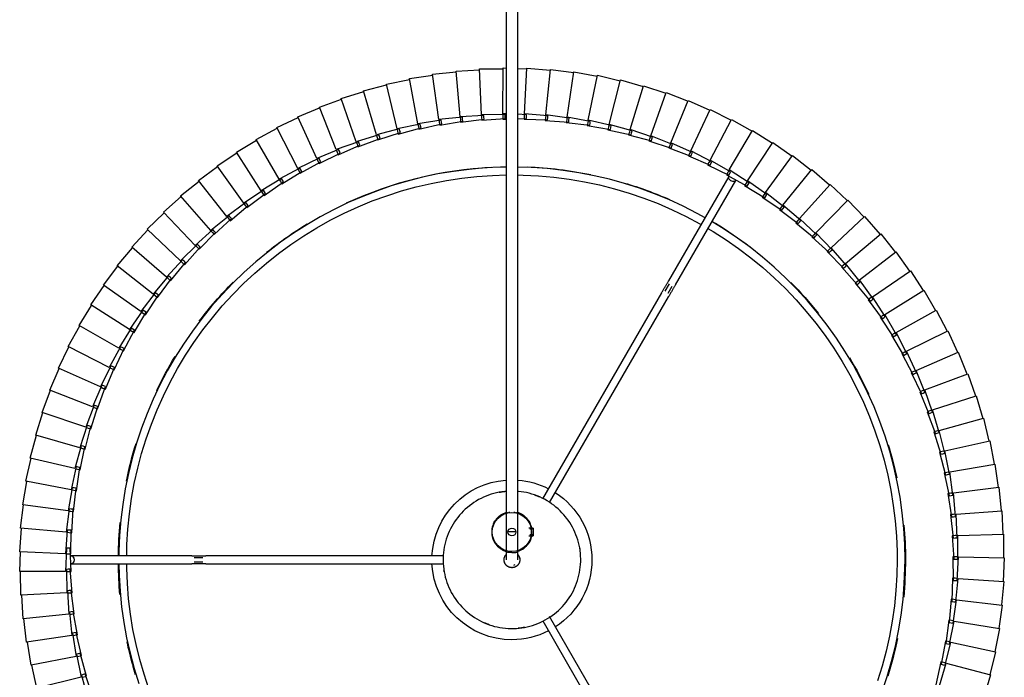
# Model space of a CAD drawing. Header units: millimetres. Extents: x -4228 to 3708, y -1329 to 7565.
# Tile 27 of 38: x 2307 to 2808, y 3883 to 4218. Entities that reach past the tile are written whole.
import ezdxf

# ---------------------------------------------------------------- set-up
doc = ezdxf.new("R2010")
doc.units = ezdxf.units.MM
doc.layers.add('E-LITE-EQPM', color=7, linetype='Continuous', lineweight=20)

# ---------------------------------------------------------------- blocks, each defined once
blk = doc.blocks.new('64314-3L   _Suspended_tensor - 64314-44-3L SAMBA Black_ribbon beige pendant lamp ø450-3L-719874-Planta_PDF Copy 1')
at = {"layer": 'E-LITE-EQPM', "color": 253, "lineweight": 25, "true_color": 0xaaaaaa}
for p, q in [((15.7, 481.11), (76.18, 585.87)), ((79.64, 583.87), (19.06, 478.93)), ((-219, 508.66), (-215.97, 520.27)), ((-213.3, 519.48), (-217.09, 508.09)), ((243.54, 508.63), (240.07, 520.12)), ((-241.76, 515.37), (-244.23, 503.62)), ((-219.1, 509.82), (-241.76, 515.37)), ((218.29, 501.9), (215.59, 513.6)), ((217.52, 514.12), (220.99, 502.62)), ((-221.57, 498.07), (-219.1, 509.82)), ((-216.39, 509.16), (-219.63, 497.6)), ((-218.05, 508.37), (-219, 508.66)), ((-218.72, 509.73), (-217.74, 509.49)), ((-217.09, 508.09), (-218.05, 508.37)), ((-217.74, 509.49), (-216.39, 509.16)), ((220.99, 502.62), (243.54, 508.63)), ((246.07, 496.87), (243.16, 508.52)), ((-244.62, 503.69), (-246.52, 491.84)), ((-221.72, 499.24), (-244.62, 503.69)), ((219.64, 502.26), (218.29, 501.9)), ((218.39, 503.18), (219.37, 503.39)), ((220.53, 491.37), (218.39, 503.18)), ((219.37, 503.39), (220.34, 503.6)), ((220.62, 502.52), (219.64, 502.26)), ((220.34, 503.6), (223.26, 491.95)), ((-223.62, 487.38), (-221.72, 499.24)), ((-218.98, 498.7), (-221.66, 487)), ((-220.6, 497.84), (-221.57, 498.07)), ((-221.34, 499.16), (-220.35, 498.97)), ((-219.63, 497.6), (-220.6, 497.84)), ((-220.35, 498.97), (-218.98, 498.7)), ((223.26, 491.95), (246.07, 496.87)), ((248.04, 485), (245.68, 496.78)), ((-246.92, 491.89), (-248.25, 479.95)), ((-223.83, 488.54), (-246.92, 491.89)), ((221.9, 491.66), (220.53, 491.37)), ((220.7, 492.64), (221.68, 492.8)), ((222.26, 480.73), (220.7, 492.64)), ((221.68, 492.8), (222.66, 492.96)), ((222.88, 491.87), (221.9, 491.66)), ((222.66, 492.96), (225.02, 481.19)), ((-225.15, 476.6), (-223.83, 488.54)), ((-222.64, 487.19), (-223.62, 487.38)), ((-223.44, 488.48), (-222.44, 488.33)), ((-221.06, 488.13), (-223.18, 476.32)), ((-221.66, 487), (-222.64, 487.19)), ((-222.44, 488.33), (-221.06, 488.13)), ((223.64, 480.96), (222.26, 480.73)), ((222.49, 481.99), (223.48, 482.11)), ((223.48, 470.03), (222.49, 481.99)), ((223.48, 482.11), (224.47, 482.23)), ((224.64, 481.13), (223.64, 480.96)), ((224.47, 482.23), (226.26, 470.35)), ((225.02, 481.19), (248.04, 485)), ((249.43, 473.06), (247.65, 484.93)), ((-248.64, 479.98), (-249.4, 468)), ((-225.42, 477.75), (-248.64, 479.98)), ((-226.17, 465.76), (-225.42, 477.75)), ((-224.17, 476.46), (-225.15, 476.6)), ((-225.03, 477.71), (-224.03, 477.61)), ((-222.64, 477.48), (-224.19, 465.57)), ((-223.18, 476.32), (-224.17, 476.46)), ((-224.03, 477.61), (-222.64, 477.48)), ((223.77, 471.28), (224.76, 471.35)), ((224.19, 459.28), (223.77, 471.28)), ((224.76, 471.35), (225.76, 471.41)), ((225.76, 471.41), (226.97, 459.47)), ((226.26, 470.35), (249.43, 473.06)), ((250.25, 461.06), (249.04, 473)), ((-249.8, 468.01), (-249.97, 456.01)), ((-226.49, 466.89), (-249.8, 468.01)), ((-226.67, 454.89), (-226.49, 466.89)), ((-226.1, 466.87), (-225.1, 466.82)), ((-225.1, 466.82), (-223.7, 466.76)), ((-223.7, 466.76), (-224.67, 454.79)), ((224.87, 470.19), (223.48, 470.03)), ((225.87, 470.31), (224.87, 470.19)), ((-225.18, 465.67), (-226.17, 465.76)), ((-224.19, 465.57), (-225.18, 465.67)), ((226.97, 459.47), (250.25, 461.06)), ((250.5, 449.03), (249.85, 461.02)), ((-227.04, 456), (-250.37, 456)), ((-250.37, 456), (-250.04, 445.94)), ((-226.64, 444), (-227.04, 456)), ((-226.65, 456), (-225.64, 456)), ((-225.64, 456), (-224.25, 456)), ((-224.25, 456), (-224.65, 444)), ((225.58, 459.37), (224.19, 459.28)), ((224.37, 448.51), (224.53, 460.51)), ((224.53, 460.51), (225.53, 460.53)), ((225.53, 460.53), (226.53, 460.55)), ((226.59, 459.44), (225.58, 459.37)), ((226.53, 460.55), (227.17, 448.56)), ((-225.67, 454.84), (-226.67, 454.89)), ((-224.67, 454.79), (-225.67, 454.84)), ((-224.17, 452), (-162.77, 452)), ((-161.67, 451), (-157.24, 451)), ((-155.7, 452), (-34.63, 452)), ((-227.1, 446.87), (-250.41, 445.93)), ((-250.41, 445.93), (-249.53, 433.95)), ((-226.22, 434.89), (-227.1, 446.87)), ((-226.74, 446.88), (-225.7, 446.92)), ((-225.7, 446.92), (-224.31, 446.98)), ((-224.31, 446.98), (-224.22, 434.97)), ((-162.77, 448), (-224.17, 448)), ((-157.24, 449), (-161.67, 449)), ((-34.71, 448), (-155.7, 448)), ((224.04, 437.74), (224.78, 449.72)), ((225.77, 448.54), (224.37, 448.51)), ((224.78, 449.72), (225.77, 449.7)), ((225.77, 449.7), (226.77, 449.67)), ((226.78, 448.56), (225.77, 448.54)), ((226.77, 449.67), (226.84, 437.66)), ((227.17, 448.56), (250.5, 449.03)), ((250.16, 437.01), (250.1, 449.02)), ((-225.64, 444), (-226.64, 444)), ((-224.65, 444), (-225.64, 444)), ((-226.69, 435.97), (-249.93, 433.91)), ((-225.23, 424.05), (-226.69, 435.97)), ((-226.3, 436), (-225.29, 436.09)), ((-225.29, 436.09), (-223.9, 436.21)), ((-223.9, 436.21), (-223.24, 424.22)), ((-3, 136.3), (-3, 435.84)), ((3, 435.84), (3, 136.3)), ((8.66, 437.84), (10.74, 437.84)), ((10.74, 437.34), (9.07, 437.34)), ((10.74, 435.84), (10.74, 437.84)), ((10.74, 433.84), (10.74, 435.84)), ((223.2, 427), (224.5, 438.94)), ((225.44, 437.7), (224.04, 437.74)), ((224.5, 438.94), (225.5, 438.86)), ((226.45, 437.67), (225.44, 437.7)), ((225.5, 438.86), (226.49, 438.78)), ((226.49, 438.78), (225.98, 426.79)), ((226.84, 437.66), (250.16, 437.01)), ((249.25, 425.02), (249.76, 437.01)), ((-249.93, 433.91), (-248.47, 421.99)), ((-225.22, 434.93), (-226.22, 434.89)), ((-224.22, 434.97), (-225.22, 434.93)), ((10.74, 433.84), (8.66, 433.84)), ((10.74, 434.35), (9.07, 434.35)), ((221.83, 416.31), (223.71, 428.17)), ((224.59, 426.89), (223.2, 427)), ((223.71, 428.17), (224.7, 428.05)), ((225.59, 426.82), (224.59, 426.89)), ((225.7, 427.93), (224.61, 415.97)), ((224.7, 428.05), (225.7, 427.93)), ((225.98, 426.79), (249.25, 425.02)), ((-225.75, 425.1), (-248.87, 421.93)), ((-248.87, 421.93), (-246.84, 410.1)), ((-223.73, 413.27), (-225.75, 425.1)), ((-225.37, 425.15), (-224.37, 425.29)), ((-224.24, 424.14), (-225.23, 424.05)), ((-224.37, 425.29), (-222.98, 425.48)), ((-223.24, 424.22), (-224.24, 424.14)), ((-222.98, 425.48), (-221.75, 413.54)), ((19.13, 420.88), (79.61, 316.13)), ((247.76, 413.08), (248.85, 425.04)), ((76.14, 314.13), (15.58, 419.03)), ((219.96, 405.7), (222.41, 417.46)), ((223.22, 416.14), (221.83, 416.31)), ((222.41, 417.46), (223.39, 417.29)), ((224.38, 417.12), (222.71, 405.23)), ((224.22, 416.02), (223.22, 416.14)), ((223.39, 417.29), (224.38, 417.12)), ((224.61, 415.97), (247.76, 413.08)), ((-224.3, 414.29), (-247.23, 410.02)), ((-221.7, 402.57), (-224.3, 414.29)), ((-223.91, 414.36), (-222.92, 414.55)), ((-222.74, 413.4), (-223.73, 413.27)), ((-222.92, 414.55), (-221.55, 414.8)), ((-221.75, 413.54), (-222.74, 413.4)), ((-221.55, 414.8), (-219.74, 402.93)), ((245.7, 401.23), (247.36, 413.12)), ((-247.23, 410.02), (-244.64, 398.29)), ((217.58, 395.2), (220.59, 406.82)), ((222.54, 406.39), (220.31, 394.59)), ((220.59, 406.82), (221.56, 406.6)), ((221.56, 406.6), (222.54, 406.39)), ((-222.32, 403.56), (-245.03, 398.19)), ((-219.17, 391.98), (-222.32, 403.56)), ((-221.94, 403.65), (-220.96, 403.88)), ((-220.72, 402.75), (-221.7, 402.57)), ((-220.96, 403.88), (-219.6, 404.21)), ((-219.74, 402.93), (-220.72, 402.75)), ((-219.6, 404.21), (-217.23, 392.44)), ((221.34, 405.47), (219.96, 405.7)), ((222.33, 405.29), (221.34, 405.47)), ((222.71, 405.23), (245.7, 401.23)), ((243.08, 389.5), (245.31, 401.29)), ((-245.03, 398.19), (-241.88, 386.61)), ((214.7, 384.82), (218.26, 396.28)), ((220.19, 395.75), (217.39, 384.08)), ((218.26, 396.28), (219.23, 396.02)), ((219.23, 396.02), (220.19, 395.75)), ((-219.84, 392.94), (-242.26, 386.49)), ((-216.13, 381.52), (-219.84, 392.94)), ((-219.46, 393.05), (-218.49, 393.33)), ((-218.2, 392.21), (-219.17, 391.98)), ((-218.49, 393.33), (-217.15, 393.72)), ((-217.23, 392.44), (-218.2, 392.21)), ((-217.15, 393.72), (-214.22, 382.07)), ((218.95, 394.89), (217.58, 395.2)), ((219.93, 394.67), (218.95, 394.89)), ((220.31, 394.59), (243.08, 389.5)), ((-242.26, 386.49), (-238.56, 375.07)), ((211.32, 374.59), (215.43, 385.87)), ((215.43, 385.87), (216.38, 385.56)), ((239.9, 377.9), (242.69, 389.57)), ((-216.84, 382.45), (-238.93, 374.93)), ((-212.6, 371.22), (-216.84, 382.45)), ((-216.48, 382.58), (-215.52, 382.9)), ((-215.17, 381.8), (-216.13, 381.52)), ((-215.52, 382.9), (-214.2, 383.36)), ((-214.22, 382.07), (-215.17, 381.8)), ((-214.2, 383.36), (-210.71, 371.87)), ((217.33, 385.25), (213.98, 373.72)), ((216.05, 384.45), (214.7, 384.82)), ((217.02, 384.18), (216.05, 384.45)), ((216.38, 385.56), (217.33, 385.25)), ((217.39, 384.08), (239.9, 377.9)), ((236.16, 366.47), (239.51, 378)), ((-238.93, 374.93), (-234.68, 363.7)), ((-213.35, 372.12), (-235.05, 363.55)), ((-208.57, 361.11), (-213.35, 372.12)), ((-212.99, 372.26), (-212.05, 372.63)), ((-211.65, 371.55), (-212.6, 371.22)), ((-212.05, 372.63), (-210.75, 373.15)), ((-210.71, 371.87), (-211.65, 371.55)), ((-210.75, 373.15), (-206.71, 361.84)), ((207.46, 364.53), (212.11, 375.6)), ((213.97, 374.89), (210.07, 363.54)), ((212.65, 374.15), (211.32, 374.59)), ((212.11, 375.6), (213.04, 375.25)), ((213.61, 373.84), (212.65, 374.15)), ((213.04, 375.25), (213.97, 374.89)), ((213.98, 373.72), (236.16, 366.47)), ((231.88, 355.23), (235.78, 366.58)), ((-235.05, 363.55), (-230.27, 352.53)), ((-209.37, 361.97), (-230.63, 352.36)), ((-204.06, 351.2), (-209.37, 361.97)), ((-209.01, 362.13), (-208.09, 362.54)), ((-207.64, 361.47), (-208.57, 361.11)), ((-208.09, 362.54), (-206.82, 363.12)), ((-206.71, 361.84), (-207.64, 361.47)), ((-206.82, 363.12), (-202.24, 352.02)), ((203.12, 354.67), (208.29, 365.51)), ((210.12, 364.71), (205.68, 353.55)), ((208.77, 364.03), (207.46, 364.53)), ((208.29, 365.51), (209.21, 365.11)), ((209.71, 363.67), (208.77, 364.03)), ((209.21, 365.11), (210.12, 364.71)), ((210.07, 363.54), (231.88, 355.23)), ((-230.63, 352.36), (-225.33, 341.59)), ((-204.9, 352.02), (-225.68, 341.4)), ((-199.08, 341.51), (-204.9, 352.02)), ((-204.55, 352.19), (-203.66, 352.65)), ((-203.15, 351.61), (-204.06, 351.2)), ((-203.66, 352.65), (-202.41, 353.29)), ((-202.24, 352.02), (-203.15, 351.61)), ((-202.41, 353.29), (-197.31, 342.42)), ((198.31, 345.03), (203.99, 355.61)), ((205.78, 354.72), (200.81, 343.79)), ((204.4, 354.11), (203.12, 354.67)), ((203.99, 355.61), (204.89, 355.16)), ((205.32, 353.71), (204.4, 354.11)), ((204.89, 355.16), (205.78, 354.72)), ((205.68, 353.55), (227.06, 344.21)), ((227.06, 344.21), (231.5, 355.36)), ((193.04, 335.63), (199.23, 345.92)), ((199.23, 345.92), (200.1, 345.44)), ((-225.68, 341.4), (-219.86, 330.9)), ((-199.96, 342.29), (-220.21, 330.69)), ((-193.65, 332.08), (-199.96, 342.29)), ((-199.62, 342.49), (-198.75, 342.99)), ((-198.2, 341.97), (-199.08, 341.51)), ((-198.75, 342.99), (-197.54, 343.68)), ((-197.31, 342.42), (-198.2, 341.97)), ((-197.54, 343.68), (-191.92, 333.07)), ((200.97, 344.95), (195.48, 334.27)), ((199.56, 344.41), (198.31, 345.03)), ((200.46, 343.96), (199.56, 344.41)), ((200.1, 345.44), (200.97, 344.95)), ((200.81, 343.79), (221.72, 333.43)), ((221.72, 333.43), (226.69, 344.36)), ((187.33, 326.5), (194, 336.48)), ((194.26, 334.95), (193.04, 335.63)), ((194, 336.48), (194.85, 335.95)), ((194.85, 335.95), (195.7, 335.43)), ((-220.21, 330.69), (-213.89, 320.48)), ((-194.56, 332.82), (-214.22, 320.26)), ((-187.76, 322.92), (-194.56, 332.82)), ((-194.23, 333.03), (-193.38, 333.57)), ((-192.78, 332.58), (-193.65, 332.08)), ((-193.38, 333.57), (-192.21, 334.32)), ((-191.92, 333.07), (-192.78, 332.58)), ((-192.21, 334.32), (-186.08, 323.99)), ((195.7, 335.43), (189.7, 325.03)), ((195.14, 334.46), (194.26, 334.95)), ((195.48, 334.27), (215.87, 322.92)), ((215.87, 322.92), (221.36, 333.6)), ((181.18, 317.65), (188.33, 327.3)), ((189.97, 326.17), (183.48, 316.06)), ((188.51, 325.76), (187.33, 326.5)), ((188.33, 327.3), (189.15, 326.73)), ((189.37, 325.23), (188.51, 325.76)), ((189.15, 326.73), (189.97, 326.17)), ((-188.71, 323.61), (-207.75, 310.12)), ((-181.45, 314.05), (-188.71, 323.61)), ((-188.39, 323.84), (-187.57, 324.42)), ((-186.92, 323.46), (-187.76, 322.92)), ((-187.57, 324.42), (-186.43, 325.23)), ((-186.08, 323.99), (-186.92, 323.46)), ((-186.43, 325.23), (-179.82, 315.2)), ((189.7, 325.03), (209.52, 312.71)), ((209.52, 312.71), (215.51, 323.11)), ((-214.22, 320.26), (-207.43, 310.36)), ((-181.33, 315.56), (-180.23, 316.42)), ((-180.23, 316.42), (-173.14, 306.73)), ((174.62, 309.11), (182.22, 318.4)), ((183.81, 317.19), (176.84, 307.41)), ((182.33, 316.86), (181.18, 317.65)), ((182.22, 318.4), (183.02, 317.8)), ((183.16, 316.29), (182.33, 316.86)), ((183.02, 317.8), (183.81, 317.19)), ((183.48, 316.06), (202.69, 302.81)), ((-182.43, 314.7), (-200.79, 300.31)), ((-174.71, 305.5), (-182.43, 314.7)), ((-182.12, 314.94), (-181.33, 315.56)), ((-180.63, 314.63), (-181.45, 314.05)), ((-179.82, 315.2), (-180.63, 314.63)), ((79.99, 309.46), (77.78, 313.29)), ((79.51, 314.3), (81.58, 310.72)), ((202.69, 302.81), (209.17, 312.91)), ((-207.75, 310.12), (-200.49, 300.56)), ((-175.72, 306.09), (-193.38, 290.84)), ((-167.57, 297.27), (-175.72, 306.09)), ((-175.43, 306.35), (-174.66, 307.01)), ((-173.93, 306.11), (-174.71, 305.5)), ((-174.66, 307.01), (-173.61, 307.92)), ((-173.14, 306.73), (-173.93, 306.11)), ((-173.61, 307.92), (-166.06, 298.58)), ((110.38, 254.83), (79.68, 308.01)), ((83.14, 310.01), (113.84, 256.83)), ((167.66, 300.89), (175.7, 309.81)), ((177.22, 308.52), (169.79, 299.09)), ((175.73, 308.26), (174.62, 309.11)), ((175.7, 309.81), (176.46, 309.16)), ((176.53, 307.65), (175.73, 308.26)), ((176.46, 309.16), (177.22, 308.52)), ((176.84, 307.41), (195.39, 293.25)), ((160.31, 293.01), (168.76, 301.54)), ((168.73, 299.99), (167.66, 300.89)), ((168.76, 301.54), (169.49, 300.86)), ((169.49, 300.86), (170.23, 300.18)), ((195.39, 293.25), (202.35, 303.03)), ((-200.79, 300.31), (-193.08, 291.11)), ((-168.61, 297.82), (-185.51, 281.74)), ((-160.05, 289.41), (-168.61, 297.82)), ((-168.33, 298.09), (-167.6, 298.79)), ((-167.6, 298.79), (-166.59, 299.75)), ((-166.82, 297.93), (-167.57, 297.27)), ((-166.06, 298.58), (-166.82, 297.93)), ((-166.59, 299.75), (-158.6, 290.78)), ((170.23, 300.18), (162.35, 291.11)), ((169.5, 299.34), (168.73, 299.99)), ((169.79, 299.09), (187.64, 284.05)), ((-193.38, 290.84), (-185.23, 282.02)), ((-160.84, 290.19), (-160.15, 290.91)), ((-160.15, 290.91), (-159.18, 291.92)), ((-158.6, 290.78), (-159.33, 290.09)), ((-159.18, 291.92), (-150.78, 283.35)), ((152.59, 285.5), (161.44, 293.61)), ((162.84, 292.18), (154.54, 283.5)), ((161.33, 292.06), (160.31, 293.01)), ((162.07, 291.38), (161.33, 292.06)), ((161.44, 293.61), (162.14, 292.89)), ((162.14, 292.89), (162.84, 292.18)), ((162.35, 291.11), (179.45, 275.24)), ((187.64, 284.05), (195.06, 293.49)), ((-161.11, 289.9), (-177.22, 273.03)), ((-152.16, 281.91), (-161.11, 289.9)), ((-159.33, 290.09), (-160.05, 289.41)), ((144.51, 278.37), (153.75, 286.04)), ((153.75, 286.04), (154.41, 285.29)), ((-185.51, 281.74), (-176.95, 273.32)), ((-153.24, 282.35), (-168.52, 264.72)), ((-143.91, 274.79), (-153.24, 282.35)), ((-152.98, 282.65), (-152.32, 283.41)), ((-152.32, 283.41), (-151.41, 284.46)), ((-151.47, 282.63), (-152.16, 281.91)), ((-150.78, 283.35), (-151.47, 282.63)), ((-151.41, 284.46), (-142.6, 276.3)), ((155.07, 284.55), (146.37, 276.28)), ((153.56, 284.5), (152.59, 285.5)), ((154.27, 283.78), (153.56, 284.5)), ((154.41, 285.29), (155.07, 284.55)), ((154.54, 283.5), (170.86, 266.83)), ((179.45, 275.24), (187.33, 284.3)), ((-144.77, 275.49), (-144.15, 276.29)), ((-144.15, 276.29), (-143.29, 277.39)), ((-143.26, 275.55), (-143.91, 274.79)), ((-143.29, 277.39), (-134.1, 269.66)), ((-142.6, 276.3), (-143.26, 275.55)), ((136.11, 271.63), (145.7, 278.85)), ((146.95, 277.3), (137.86, 269.45)), ((145.44, 277.32), (144.51, 278.37)), ((146.11, 276.57), (145.44, 277.32)), ((145.7, 278.85), (146.33, 278.07)), ((146.33, 278.07), (146.95, 277.3)), ((146.37, 276.28), (161.87, 258.84)), ((170.86, 266.83), (179.16, 275.5)), ((-177.22, 273.03), (-168.27, 265.03)), ((-145.01, 275.19), (-159.43, 256.84)), ((-135.33, 268.09), (-145.01, 275.19)), ((-135.65, 269.57), (-134.84, 270.7)), ((-134.84, 270.7), (-125.29, 263.43)), ((127.39, 265.3), (137.32, 272.05)), ((136.98, 270.54), (136.11, 271.63)), ((137.62, 269.76), (136.98, 270.54)), ((137.32, 272.05), (137.9, 271.25)), ((137.9, 271.25), (138.49, 270.44)), ((-136.46, 268.43), (-149.98, 249.41)), ((-126.45, 261.8), (-136.46, 268.43)), ((-136.23, 268.74), (-135.65, 269.57)), ((-134.72, 268.87), (-135.33, 268.09)), ((-134.1, 269.66), (-134.72, 268.87)), ((118.37, 259.4), (128.62, 265.67)), ((128.62, 265.67), (129.16, 264.83)), ((138.49, 270.44), (129.03, 263.04)), ((137.86, 269.45), (152.5, 251.29)), ((161.87, 258.84), (170.57, 267.11)), ((-168.52, 264.72), (-159.19, 257.16)), ((-127.58, 262.09), (-140.18, 242.44)), ((-117.27, 255.94), (-127.58, 262.09)), ((-127.37, 262.41), (-126.83, 263.26)), ((-126.83, 263.26), (-126.07, 264.44)), ((-125.87, 262.61), (-126.45, 261.8)), ((-126.07, 264.44), (-116.19, 257.62)), ((-125.29, 263.43), (-125.87, 262.61)), ((129.71, 264), (119.91, 257.07)), ((128.21, 264.17), (127.39, 265.3)), ((128.81, 263.36), (128.21, 264.17)), ((129.03, 263.04), (142.79, 244.2)), ((129.16, 264.83), (129.71, 264)), ((-159.43, 256.84), (-149.75, 249.74)), ((-118.41, 256.18), (-130.05, 235.95)), ((-107.81, 250.54), (-118.41, 256.18)), ((-118.22, 256.51), (-117.72, 257.39)), ((-117.72, 257.39), (-117.02, 258.6)), ((-116.73, 256.78), (-117.27, 255.94)), ((-117.02, 258.6), (-106.82, 252.27)), ((-116.19, 257.62), (-116.73, 256.78)), ((109.09, 253.94), (119.62, 259.71)), ((120.64, 257.99), (110.51, 251.53)), ((119.14, 258.23), (118.37, 259.4)), ((119.7, 257.39), (119.14, 258.23)), ((119.62, 259.71), (120.13, 258.85)), ((119.91, 257.07), (132.75, 237.58)), ((120.13, 258.85), (120.64, 257.99)), ((152.5, 251.29), (161.6, 259.13)), ((-108.97, 250.71), (-119.63, 229.95)), ((-98.12, 245.59), (-108.97, 250.71)), ((-108.8, 251.06), (-108.34, 251.96)), ((-108.34, 251.96), (-107.7, 253.2)), ((-107.32, 251.4), (-107.81, 250.54)), ((-107.7, 253.2), (-97.2, 247.37)), ((-106.82, 252.27), (-107.32, 251.4)), ((99.55, 248.93), (110.35, 254.19)), ((111.28, 252.42), (100.86, 246.46)), ((109.8, 252.74), (109.09, 253.94)), ((110.31, 251.87), (109.8, 252.74)), ((110.35, 254.19), (110.81, 253.3)), ((110.51, 251.53), (122.4, 231.45)), ((110.81, 253.3), (111.28, 252.42)), ((142.79, 244.2), (152.25, 251.59)), ((-149.98, 249.41), (-139.97, 242.78)), ((-99.28, 245.71), (-108.93, 224.46)), ((-88.19, 241.12), (-99.28, 245.71)), ((-99.12, 246.07), (-98.7, 246.98)), ((-98.7, 246.98), (-98.13, 248.26)), ((-98.13, 248.26), (-87.36, 242.93)), ((-97.66, 246.48), (-98.12, 245.59)), ((-97.2, 247.37), (-97.66, 246.48)), ((89.78, 244.38), (100.82, 249.12)), ((101.67, 247.31), (90.97, 241.85)), ((100.2, 247.69), (99.55, 248.93)), ((100.68, 246.8), (100.2, 247.69)), ((100.82, 249.12), (101.24, 248.21)), ((100.86, 246.46), (111.76, 225.83)), ((101.24, 248.21), (101.67, 247.31)), ((-140.18, 242.44), (-129.86, 236.3)), ((-89.36, 241.18), (-97.97, 219.49)), ((-78.06, 237.12), (-89.36, 241.18)), ((-89.22, 241.54), (-88.85, 242.48)), ((-88.85, 242.48), (-88.33, 243.78)), ((-88.33, 243.78), (-77.32, 238.98)), ((-87.78, 242.02), (-88.19, 241.12)), ((-87.36, 242.93), (-87.78, 242.02)), ((79.81, 240.31), (91.06, 244.51)), ((91.82, 242.66), (80.87, 237.73)), ((90.38, 243.12), (89.78, 244.38)), ((90.81, 242.21), (90.38, 243.12)), ((90.97, 241.85), (100.87, 220.73)), ((91.06, 244.51), (91.44, 243.59)), ((91.44, 243.59), (91.82, 242.66)), ((132.75, 237.58), (142.55, 244.51)), ((-130.05, 235.95), (-119.45, 230.31)), ((-79.23, 237.13), (-86.79, 215.06)), ((-67.75, 233.62), (-79.23, 237.13)), ((-79.11, 237.5), (-78.78, 238.45)), ((-78.78, 238.45), (-78.33, 239.77)), ((-78.33, 239.77), (-67.1, 235.51)), ((-77.69, 238.05), (-78.06, 237.12)), ((-77.32, 238.98), (-77.69, 238.05)), ((-68.53, 234.91), (-68.15, 236.25)), ((-68.15, 236.25), (-56.73, 232.53)), ((-67.1, 235.51), (-67.43, 234.56)), ((59.33, 233.63), (70.93, 236.73)), ((69.65, 236.72), (81.09, 240.38)), ((70.12, 235.41), (69.65, 236.72)), ((81.76, 238.5), (70.59, 234.09)), ((70.93, 236.73), (71.22, 235.77)), ((71.22, 235.77), (71.51, 234.82)), ((80.34, 239.02), (79.81, 240.31)), ((80.73, 238.09), (80.34, 239.02)), ((80.87, 237.73), (89.75, 216.15)), ((81.09, 240.38), (81.43, 239.44)), ((81.43, 239.44), (81.76, 238.5)), ((122.4, 231.45), (132.52, 237.91)), ((-68.92, 233.57), (-75.42, 211.16)), ((-57.29, 230.61), (-68.92, 233.57)), ((-68.82, 233.94), (-68.53, 234.91)), ((-67.43, 234.56), (-67.75, 233.62)), ((-58.45, 230.51), (-63.86, 207.81)), ((-46.69, 228.12), (-58.45, 230.51)), ((-58.36, 230.89), (-58.13, 231.87)), ((-58.13, 231.87), (-57.81, 233.23)), ((-57.81, 233.23), (-46.23, 230.06)), ((-57.01, 231.57), (-57.29, 230.61)), ((-56.73, 232.53), (-57.01, 231.57)), ((-47.59, 229.33), (-47.33, 230.7)), ((-47.33, 230.7), (-35.61, 228.09)), ((38.31, 228.94), (50.15, 230.91)), ((48.88, 231.03), (60.61, 233.57)), ((49.22, 229.67), (48.88, 231.03)), ((61.1, 231.63), (49.56, 228.32)), ((50.15, 230.91), (50.35, 229.93)), ((59.74, 232.29), (59.33, 233.63)), ((60.03, 231.33), (59.74, 232.29)), ((71.51, 234.82), (60.14, 230.95)), ((60.14, 230.95), (66.91, 208.62)), ((60.61, 233.57), (60.86, 232.6)), ((60.86, 232.6), (61.1, 231.63)), ((70.46, 234.46), (70.12, 235.41)), ((70.59, 234.09), (78.42, 212.11)), ((111.76, 225.83), (122.19, 231.79)), ((-119.63, 229.95), (-108.77, 224.83)), ((-47.85, 227.96), (-52.16, 205.02)), ((-35.98, 226.13), (-47.85, 227.96)), ((-47.78, 228.34), (-47.59, 229.33)), ((-46.46, 229.09), (-46.69, 228.12)), ((-46.23, 230.06), (-46.46, 229.09)), ((-37.14, 225.91), (-40.34, 202.8)), ((-25.2, 224.66), (-37.14, 225.91)), ((-37.08, 226.3), (-36.94, 227.3)), ((-36.94, 227.3), (-36.75, 228.68)), ((-36.75, 228.68), (-24.92, 226.64)), ((-35.8, 227.11), (-35.98, 226.13)), ((-35.61, 228.09), (-35.8, 227.11)), ((-26.3, 224.78), (-26.21, 225.78)), ((-26.21, 225.78), (-26.09, 227.17)), ((-26.09, 227.17), (-14.17, 225.7)), ((-25.06, 225.65), (-25.2, 224.66)), ((-24.92, 226.64), (-25.06, 225.65)), ((-15.42, 224.78), (-15.36, 226.17)), ((-15.36, 226.17), (-3.39, 225.27)), ((-14.17, 225.7), (-14.26, 224.7)), ((-4.6, 225.69), (-2.9, 225.65)), ((-4.59, 224.3), (-4.6, 225.69)), ((2.9, 225.49), (7.41, 225.37)), ((6.18, 225.73), (18.18, 225.98)), ((6.25, 224.34), (6.18, 225.73)), ((16.94, 226.28), (28.91, 227.11)), ((17.08, 224.89), (16.94, 226.28)), ((18.18, 225.98), (18.23, 224.98)), ((27.66, 227.35), (39.58, 228.75)), ((27.86, 225.97), (27.66, 227.35)), ((28.02, 224.98), (27.86, 225.97)), ((39.88, 226.78), (28.07, 224.59)), ((28.91, 227.11), (29.02, 226.12)), ((29.02, 226.12), (29.12, 225.13)), ((38.59, 227.57), (38.31, 228.94)), ((38.78, 226.58), (38.59, 227.57)), ((50.55, 228.95), (38.86, 226.2)), ((38.86, 226.2), (43.46, 203.32)), ((39.58, 228.75), (39.73, 227.77)), ((39.73, 227.77), (39.88, 226.78)), ((49.47, 228.7), (49.22, 229.67)), ((49.56, 228.32), (55.25, 205.69)), ((50.35, 229.93), (50.55, 228.95)), ((100.87, 220.73), (111.57, 226.18)), ((-108.93, 224.46), (-97.83, 219.87)), ((-26.34, 224.39), (-28.43, 201.15)), ((-14.35, 223.71), (-26.34, 224.39)), ((-15.48, 223.38), (-16.45, 200.07)), ((-3.47, 223.28), (-15.48, 223.38)), ((-15.46, 223.77), (-15.42, 224.78)), ((-14.26, 224.7), (-14.35, 223.71)), ((-4.58, 223.29), (-4.59, 224.3)), ((-2.9, 222.97), (-4.58, 222.9)), ((-4.58, 222.9), (-4.44, 199.57)), ((-3.43, 224.28), (-3.47, 223.28)), ((-3.39, 225.27), (-3.43, 224.28)), ((7.42, 223.37), (2.9, 223.19)), ((6.31, 223.33), (6.25, 224.34)), ((18.29, 223.99), (6.33, 222.94)), ((6.33, 222.94), (7.59, 199.64)), ((7.41, 225.37), (7.41, 224.37)), ((7.41, 224.37), (7.42, 223.37)), ((17.18, 223.89), (17.08, 224.89)), ((29.12, 225.13), (17.22, 223.5)), ((17.22, 223.5), (19.6, 200.29)), ((18.23, 224.98), (18.29, 223.99)), ((28.07, 224.59), (31.57, 201.52)), ((89.75, 216.15), (100.7, 221.08)), ((-97.97, 219.49), (-86.67, 215.44)), ((78.42, 212.11), (89.59, 216.52)), ((-86.79, 215.06), (-75.31, 211.54)), ((-75.42, 211.16), (-63.78, 208.2)), ((66.91, 208.62), (78.28, 212.49)), ((-63.86, 207.81), (-52.1, 205.42)), ((43.46, 203.32), (55.14, 206.08)), ((55.25, 205.69), (66.79, 209)), ((-52.16, 205.02), (-40.3, 203.2)), ((-40.34, 202.8), (-28.4, 201.55)), ((-28.43, 201.15), (-16.44, 200.47)), ((7.59, 199.64), (19.55, 200.69)), ((19.6, 200.29), (31.5, 201.91)), ((31.57, 201.52), (43.37, 203.71)), ((-16.45, 200.07), (-4.45, 199.97)), ((-4.44, 199.57), (-2.9, 199.63)), ((2.83, 199.85), (7.56, 200.04))]:
    blk.add_line(p, q, dxfattribs=at)
at = {"layer": 'E-LITE-EQPM', "color": 253, "lineweight": 25, "true_color": 0xaaaaaa, "flags": 128}
for points in [[(-199.96, 451.85), (-199.83, 458), (-199.35, 465.98), (-198.56, 473.94), (-197.44, 481.86), (-196.01, 489.73), (-194.26, 497.54), (-192.2, 505.27), (-189.84, 512.91)], [(-184.67, 515.65), (-187.15, 508.22), (-189.33, 500.69), (-191.2, 493.07), (-192.77, 485.39), (-194.03, 477.66), (-194.98, 469.87), (-195.62, 462.06), (-195.95, 454.23), (-195.97, 451.84)], [(188.44, 516.99), (190.97, 509.41), (193.19, 501.72), (195.11, 493.95), (196.71, 486.12), (197.99, 478.22), (198.96, 470.28), (199.62, 462.31), (199.95, 454.32), (200, 450)], [(196, 450), (195.84, 457.84), (195.37, 465.66), (194.59, 473.46), (193.49, 481.22), (192.09, 488.94), (190.38, 496.59), (188.36, 504.16), (186.05, 511.65)], [(-27.31, 471.89), (-26.41, 472.96), (-25.48, 474), (-24.5, 475), (-23.48, 475.96), (-22.42, 476.88), (-21.33, 477.75), (-20.2, 478.58), (-19.04, 479.37), (-17.85, 480.11), (-16.63, 480.8), (-15.39, 481.44), (-14.12, 482.03), (-12.83, 482.56), (-11.51, 483.05), (-10.18, 483.49), (-8.84, 483.87), (-7.47, 484.19), (-6.1, 484.46), (-4.72, 484.68), (-3.33, 484.84), (-1.93, 484.95), (-0.53, 485), (0.87, 484.99), (2.27, 484.93), (3.66, 484.81), (5.05, 484.63), (6.43, 484.4), (7.8, 484.12), (9.16, 483.78), (10.5, 483.39), (11.83, 482.94), (13.14, 482.44), (14.42, 481.89), (15.69, 481.29), (16.93, 480.63), (18.14, 479.93), (19.32, 479.18), (20.47, 478.39), (21.59, 477.55), (22.68, 476.66), (23.72, 475.73), (24.73, 474.76), (25.7, 473.76), (26.63, 472.71), (27.52, 471.62), (28.36, 470.51), (29.16, 469.36), (29.91, 468.17), (30.61, 466.96), (31.27, 465.73), (31.87, 464.46), (32.42, 463.18), (32.93, 461.87), (33.37, 460.54), (33.77, 459.2), (34.11, 457.84), (34.4, 456.47), (34.63, 455.09), (34.8, 453.7), (34.92, 452.31), (34.99, 450.91), (35, 449.51), (34.95, 448.11), (34.85, 446.72), (34.69, 445.32), (34.47, 443.94), (34.2, 442.57), (33.88, 441.21), (33.5, 439.86), (33.07, 438.53), (32.58, 437.21), (32.04, 435.92), (31.45, 434.65), (30.82, 433.41), (30.13, 432.19), (29.39, 431), (28.61, 429.84), (27.78, 428.71), (27.31, 428.11)], [(-2.99, 415.14), (-3.66, 415.19), (-5.05, 415.37), (-6.43, 415.6), (-7.8, 415.88), (-9.16, 416.22), (-10.5, 416.61), (-11.83, 417.06), (-13.14, 417.56), (-14.42, 418.11), (-15.69, 418.71), (-16.93, 419.37), (-18.14, 420.07), (-19.32, 420.82), (-20.47, 421.61), (-21.59, 422.45), (-22.68, 423.34), (-23.72, 424.27), (-24.73, 425.24), (-25.7, 426.24), (-26.63, 427.29), (-27.52, 428.38), (-28.36, 429.49), (-29.16, 430.64), (-29.91, 431.83), (-30.61, 433.04), (-31.27, 434.27), (-31.87, 435.54), (-32.42, 436.82), (-32.93, 438.13), (-33.37, 439.46), (-33.77, 440.8), (-34.11, 442.16), (-34.4, 443.53), (-34.63, 444.91), (-34.8, 446.3), (-34.92, 447.69), (-34.99, 449.09), (-35, 450.49), (-34.95, 451.89), (-34.85, 453.28), (-34.69, 454.68), (-34.47, 456.06), (-34.2, 457.43), (-33.88, 458.79), (-33.5, 460.14), (-33.07, 461.47), (-32.58, 462.79), (-32.04, 464.08), (-31.45, 465.35), (-30.82, 466.59), (-30.13, 467.81), (-29.39, 469), (-28.61, 470.16), (-27.78, 471.29), (-27.31, 471.89)], [(-155.7, 452), (-156.1, 452), (-156.5, 452), (-156.9, 452), (-157.29, 452), (-157.69, 452), (-158.08, 452), (-158.46, 452), (-158.85, 452), (-159.22, 452), (-159.59, 452), (-159.96, 452), (-160.32, 452), (-160.67, 452), (-161.01, 452), (-161.35, 452), (-161.67, 452), (-161.99, 452), (-162.29, 452), (-162.59, 452), (-162.77, 452)], [(-3.12, 452.5), (-3.22, 452.37), (-3.31, 452.24), (-3.4, 452.11), (-3.48, 451.97), (-3.56, 451.83), (-3.63, 451.69), (-3.69, 451.54), (-3.75, 451.39), (-3.8, 451.24), (-3.85, 451.09), (-3.89, 450.93), (-3.92, 450.78), (-3.95, 450.62), (-3.97, 450.46), (-3.99, 450.3), (-4, 450.14), (-4, 449.98), (-4, 449.82), (-3.99, 449.66), (-3.97, 449.5), (-3.95, 449.35), (-3.92, 449.19), (-3.88, 449.03), (-3.84, 448.88), (-3.79, 448.72), (-3.74, 448.57), (-3.68, 448.43), (-3.61, 448.28), (-3.54, 448.14), (-3.46, 448), (-3.38, 447.86), (-3.29, 447.73), (-3.2, 447.6), (-3.1, 447.47), (-3, 447.35)], [(3.12, 447.5), (3.22, 447.63), (3.31, 447.76), (3.4, 447.89), (3.48, 448.03), (3.56, 448.17), (3.63, 448.31), (3.69, 448.46), (3.75, 448.61), (3.8, 448.76), (3.85, 448.91), (3.89, 449.07), (3.92, 449.22), (3.95, 449.38), (3.97, 449.54), (3.99, 449.7), (4, 449.86), (4, 450.02), (4, 450.18), (3.99, 450.34), (3.97, 450.5), (3.95, 450.65), (3.92, 450.81), (3.88, 450.97), (3.84, 451.12), (3.79, 451.28), (3.74, 451.43), (3.68, 451.57), (3.61, 451.72), (3.54, 451.86), (3.46, 452), (3.38, 452.14), (3.29, 452.27), (3.2, 452.4), (3.1, 452.53), (3, 452.65), (2.89, 452.77), (2.77, 452.88), (2.66, 452.99), (2.53, 453.09), (2.41, 453.19), (2.28, 453.29), (2.15, 453.38), (2.01, 453.46), (1.87, 453.54), (1.73, 453.61), (1.58, 453.67), (1.43, 453.73), (1.28, 453.79), (1.13, 453.84), (0.98, 453.88), (0.82, 453.92), (0.66, 453.94), (0.5, 453.97), (0.35, 453.99), (0.19, 454), (0.03, 454), (-0.13, 454), (-0.29, 453.99), (-0.45, 453.97), (-0.61, 453.95), (-0.77, 453.93), (-0.93, 453.89), (-1.08, 453.85), (-1.23, 453.8), (-1.39, 453.75), (-1.53, 453.69), (-1.68, 453.63), (-1.82, 453.56), (-1.97, 453.48), (-2.1, 453.4), (-2.24, 453.32), (-2.37, 453.22), (-2.5, 453.13), (-2.62, 453.02), (-2.74, 452.92), (-2.85, 452.81), (-2.96, 452.69), (-3.07, 452.57), (-3.12, 452.5)], [(-2.9, 250.06), (-5.84, 250.09), (-13.83, 250.48), (-21.8, 251.2), (-29.73, 252.23), (-37.61, 253.57), (-45.44, 255.23), (-53.19, 257.21), (-60.86, 259.49), (-68.43, 262.07), (-75.89, 264.96), (-83.23, 268.14), (-90.43, 271.62), (-97.49, 275.38), (-104.4, 279.41), (-111.14, 283.73), (-117.7, 288.3), (-124.07, 293.14), (-130.24, 298.23), (-136.21, 303.56), (-141.95, 309.12), (-147.47, 314.91), (-152.76, 320.91), (-157.8, 327.13), (-162.58, 333.53), (-167.11, 340.13), (-171.37, 346.9), (-175.36, 353.84), (-179.06, 360.93), (-182.48, 368.16), (-185.61, 375.52), (-188.44, 383), (-190.97, 390.59), (-193.19, 398.28), (-195.1, 406.04), (-196.7, 413.88), (-197.99, 421.77), (-198.96, 429.71), (-199.61, 437.69), (-199.95, 445.68), (-199.97, 448.07)], [(-195.95, 448.07), (-195.84, 442.16), (-195.37, 434.33), (-194.58, 426.53), (-193.49, 418.77), (-192.09, 411.06), (-190.38, 403.41), (-188.36, 395.83), (-186.04, 388.34), (-183.43, 380.95), (-180.52, 373.67), (-177.32, 366.52), (-173.84, 359.49), (-170.09, 352.61), (-166.06, 345.89), (-161.76, 339.33), (-157.2, 332.95), (-152.4, 326.76), (-147.35, 320.76), (-142.06, 314.97), (-136.55, 309.4), (-130.82, 304.05), (-124.88, 298.94), (-118.74, 294.06), (-112.41, 289.44), (-105.89, 285.07), (-99.21, 280.97), (-92.38, 277.14), (-85.39, 273.58), (-78.27, 270.31), (-71.02, 267.32), (-63.66, 264.63), (-56.19, 262.23), (-48.64, 260.14), (-41.01, 258.34), (-33.31, 256.86), (-25.56, 255.68), (-17.77, 254.81), (-9.95, 254.26), (-2.9, 254.04)], [(-162.77, 448), (-162.48, 448), (-162.18, 448), (-161.87, 448), (-161.55, 448), (-161.22, 448), (-160.89, 448), (-160.54, 448), (-160.19, 448), (-159.83, 448), (-159.46, 448), (-159.09, 448), (-158.71, 448), (-158.32, 448), (-157.93, 448), (-157.54, 448), (-157.15, 448), (-156.75, 448), (-156.35, 448), (-155.95, 448), (-155.7, 448)], [(-3, 445.89), (-3, 446.12), (-3, 446.34), (-3, 446.56), (-3, 446.78), (-3, 446.99), (-3, 447.2), (-3, 447.4), (-3, 447.59), (-3, 447.78), (-3, 447.97), (-3, 448.15), (-3, 448.32), (-3, 448.48), (-3, 448.64), (-3, 448.79), (-3, 448.93), (-3, 449.06), (-3, 449.19), (-3, 449.31), (-3, 449.42), (-3, 449.52), (-3, 449.61), (-3, 449.69), (-3, 449.76), (-3, 449.83), (-3, 449.88), (-3, 449.93), (-3, 449.96), (-3, 449.99), (-3, 450), (-3, 450.01)], [(-3, 432.24), (-3, 437.69), (-3, 443.15), (-3, 445.89)], [(2.96, 447.31), (3.07, 447.43), (3.12, 447.5)], [(3, 450.01), (3, 450.01), (3, 449.99), (3, 449.97), (3, 449.93), (3, 449.89), (3, 449.84), (3, 449.78), (3, 449.7), (3, 449.62), (3, 449.53), (3, 449.44), (3, 449.33), (3, 449.21), (3, 449.09), (3, 448.96), (3, 448.82), (3, 448.67), (3, 448.51), (3, 448.35), (3, 448.18), (3, 448), (3, 447.82), (3, 447.63), (3, 447.43), (3, 447.23), (3, 447.03), (3, 446.82), (3, 446.6), (3, 446.38), (3, 446.16), (3, 445.93), (3, 445.89)], [(3, 445.89), (3, 440.43), (3, 434.97), (3, 432.24)], [(99.65, 281.27), (102.31, 282.83), (108.92, 287.05), (115.34, 291.54), (121.59, 296.28), (127.64, 301.26), (133.48, 306.49), (139.12, 311.94), (144.53, 317.61), (149.7, 323.5), (154.64, 329.58), (159.34, 335.87), (163.77, 342.33), (167.95, 348.96), (171.85, 355.76), (175.48, 362.71), (178.83, 369.79), (181.9, 377.01), (184.67, 384.34), (187.15, 391.78), (189.33, 399.31), (191.2, 406.92), (192.77, 414.6), (194.03, 422.34), (194.98, 430.12), (195.62, 437.93), (195.95, 445.77), (196, 450)], [(200, 450), (199.84, 442), (199.36, 434.02), (198.56, 426.06), (197.44, 418.14), (196.01, 410.27), (194.26, 402.46), (192.21, 394.73), (189.84, 387.09), (187.18, 379.55), (184.21, 372.12), (180.95, 364.81), (177.4, 357.65), (173.56, 350.63), (169.45, 343.76), (165.06, 337.07), (160.42, 330.56), (155.51, 324.24), (150.36, 318.13), (144.96, 312.22), (139.34, 306.53), (133.49, 301.07), (127.43, 295.86), (121.16, 290.88), (114.7, 286.16), (108.06, 281.71), (101.67, 277.78)], [(-2.84, 425.95), (-3.24, 426.07), (-3.63, 426.21), (-4.01, 426.36), (-4.38, 426.53), (-4.75, 426.71), (-5.11, 426.91), (-5.47, 427.12), (-5.81, 427.35), (-6.15, 427.59), (-6.47, 427.84), (-6.79, 428.1), (-7.09, 428.38), (-7.38, 428.67), (-7.66, 428.97), (-7.93, 429.28), (-8.19, 429.61), (-8.43, 429.94), (-8.66, 430.28), (-8.88, 430.63), (-9.08, 430.99), (-9.26, 431.36), (-9.44, 431.73), (-9.59, 432.11), (-9.73, 432.5), (-9.86, 432.89), (-9.97, 433.29), (-10.07, 433.69), (-10.14, 434.09), (-10.2, 434.5), (-10.25, 434.91), (-10.28, 435.32), (-10.29, 435.73), (-10.29, 436.14), (-10.27, 436.55), (-10.23, 436.96), (-10.18, 437.37), (-10.11, 437.78), (-10.02, 438.18), (-9.92, 438.58), (-9.8, 438.98), (-9.67, 439.36), (-9.52, 439.75), (-9.36, 440.13), (-9.18, 440.5), (-8.99, 440.86), (-8.78, 441.22), (-8.56, 441.56), (-8.32, 441.9), (-8.07, 442.23), (-7.81, 442.55), (-7.54, 442.85), (-7.25, 443.15), (-6.95, 443.43), (-6.64, 443.7), (-6.32, 443.96), (-5.99, 444.21), (-5.65, 444.44), (-5.31, 444.66), (-4.95, 444.87), (-4.58, 445.06), (-4.21, 445.23), (-3.83, 445.4), (-3.45, 445.54), (-3.06, 445.67)], [(2.84, 445.74), (3.24, 445.61), (3.63, 445.48), (4.01, 445.32), (4.38, 445.16), (4.75, 444.97), (5.11, 444.78), (5.47, 444.56), (5.81, 444.34), (6.15, 444.1), (6.47, 443.85), (6.79, 443.58), (7.09, 443.3), (7.38, 443.01), (7.66, 442.71), (7.93, 442.4), (8.19, 442.08), (8.43, 441.75), (8.66, 441.4), (8.88, 441.05), (9.08, 440.69), (9.26, 440.33), (9.44, 439.95), (9.59, 439.57), (9.73, 439.19), (9.86, 438.79), (9.97, 438.4), (10.07, 438)], [(10.11, 433.91), (10.02, 433.5), (9.92, 433.11), (9.8, 432.71), (9.67, 432.32), (9.52, 431.94), (9.36, 431.56), (9.18, 431.19), (8.99, 430.83), (8.78, 430.47), (8.56, 430.12), (8.32, 429.79), (8.07, 429.46), (7.81, 429.14), (7.54, 428.83), (7.25, 428.54), (6.95, 428.25), (6.64, 427.98), (6.32, 427.72), (5.99, 427.48), (5.65, 427.24), (5.31, 427.02), (4.95, 426.82), (4.58, 426.63), (4.21, 426.45), (3.83, 426.29), (3.45, 426.14), (3.06, 426.01)], [(27.31, 428.11), (26.41, 427.04), (25.48, 426), (24.5, 425), (23.48, 424.04), (22.42, 423.12), (21.33, 422.25), (20.2, 421.42), (19.04, 420.63), (17.85, 419.89), (16.63, 419.2), (15.39, 418.56), (14.12, 417.97), (12.83, 417.44), (11.51, 416.95), (10.18, 416.51), (8.84, 416.13), (7.47, 415.81), (6.1, 415.54), (4.72, 415.32), (3.33, 415.16)], [(83.14, 310.01), (83, 310.26), (82.85, 310.51), (82.7, 310.78), (82.54, 311.06), (82.37, 311.34), (82.2, 311.64), (82.03, 311.94), (81.85, 312.24), (81.67, 312.56), (81.49, 312.87), (81.3, 313.2), (81.11, 313.53), (80.92, 313.86), (80.73, 314.19), (80.53, 314.53), (80.33, 314.87), (80.14, 315.22), (79.94, 315.56), (79.74, 315.91), (79.61, 316.13)], [(76.14, 314.13), (76.34, 313.78), (76.54, 313.44), (76.74, 313.09), (76.94, 312.75), (77.14, 312.41), (77.33, 312.07), (77.53, 311.74), (77.72, 311.41), (77.91, 311.08), (78.09, 310.76), (78.27, 310.44), (78.45, 310.13), (78.63, 309.83), (78.8, 309.53), (78.97, 309.24), (79.13, 308.96), (79.29, 308.68), (79.44, 308.42), (79.59, 308.16), (79.68, 308.01)], [(2.9, 254.06), (5.72, 254.09), (13.55, 254.47), (21.36, 255.17), (29.14, 256.18), (36.86, 257.5), (44.53, 259.13), (52.13, 261.06), (59.64, 263.3), (67.06, 265.83), (74.37, 268.66), (81.56, 271.78), (88.63, 275.19), (95.55, 278.87), (96.4, 279.37)], [(98.38, 275.92), (94.26, 273.61), (87.14, 269.98), (79.87, 266.64), (72.47, 263.6), (64.96, 260.85), (57.34, 258.4), (49.64, 256.26), (41.85, 254.43), (33.99, 252.91), (26.09, 251.71), (18.14, 250.83), (10.16, 250.26), (2.9, 250.04)]]:
    blk.add_lwpolyline(points, dxfattribs=at)
at = {"layer": 'E-LITE-EQPM', "color": 253, "lineweight": 25, "true_color": 0xaaaaaa}
for centre, radius, start, end in [((0, 450), 200.2, 162.9928, 164.4232), ((0, 450), 200.2, 11.5384, 17.2169), ((0, 450), 200.2, 164.5098, 167.9537), ((0, 450), 40.71, 90.0002, 177.1526), ((0, 450), 40.71, 62.7726, 90.0002), ((0, 450), 35, 109.1359, 113.863), ((0, 450), 35, 79.2896, 84.8661), ((0, 450), 40.71, 302.8354, 57.1013), ((0, 450), 200.2, 174.9321, 179.4642), ((0, 450), 200.2, 0.0002, 5.4384), ((0, 450), 35, 169.9943, 171.2921), ((0, 450), 4, 142.4975, 168.7282), ((0, 450.01), 3, 60, 75), ((0, 450), 200.2, 180.5585, 185.4384), ((0, 450), 40.71, 182.8238, 265.5889), ((0, 435.84), 10, 90, 270), ((0, 435.84), 10, 270, 90), ((0, 450), 4, 321.2921, 351.2594), ((0, 450), 200.2, 354.9321, 0.0002), ((0, 435.84), 10.29, 145.5681, 154.3667), ((0, 435.84), 10.29, 23.9961, 34.9367), ((0, 450), 35, 349.9943, 351.2921), ((0, 435.84), 2, 90, 270), ((0, 435.84), 2, 90, 180), ((0, 435.84), 2, 180.4928, 270), ((0, 435.84), 2, 270, 90), ((0, 435.84), 2, 0, 90), ((0, 435.84), 2, 270, 359.5072), ((0, 435.84), 10.29, 203.9961, 214.9367), ((0, 435.84), 10.29, 325.5681, 334.3667), ((0, 450), 35, 230.2487, 232.2609), ((0, 450), 35, 289.1359, 293.863), ((0, 450), 35, 259.2896, 264.1709), ((0, 450), 40.71, 274.4204, 297.1641), ((0, 450), 200.2, 191.5384, 197.2169), ((0, 450), 200.2, 342.9928, 347.9537), ((0, 450), 200.2, 205.5209, 211.1289), ((0, 450), 200.2, 329.0358, 335.0723), ((0, 450), 200.2, 217.3377, 224.9014), ((0, 450), 200.2, 315.1358, 321.1974), ((0, 450), 200.2, 231.4424, 238.6609), ((0, 450), 200.2, 301.1305, 307.3293), ((0, 450), 200.2, 245.1676, 267.0918), ((0, 450), 200.2, 286.6365, 293.6123), ((0, 450), 200.2, 272.2316, 281.5633)]:
    blk.add_arc(centre, radius, start, end, dxfattribs=at)
for centre, major_axis, ratio, start_param, end_param in [((-224.17, 450), (0, 2), 0.707107, 0, 0.261799), ((-224.17, 450), (0, 2), 0.707107, 3.141593, 6.283185), ((-224.17, 450), (0, 2), 0.707107, 2.879793, 3.141593), ((0, 435.84), (3, 0), 0.082751, 3.987187, 4.45059), ((0, 435.84), (-3, 0), 0.082751, 1.320007, 1.570796), ((0, 435.84), (3, 0), 0.082751, 4.712389, 5.437591), ((112.11, 255.83), (1.73, 1), 0.707107, 0, 3.141593), ((112.11, 255.83), (1.73, 1), 0.707107, 6.021386, 6.283185)]:
    blk.add_ellipse(centre, major_axis=major_axis, ratio=ratio, start_param=start_param, end_param=end_param, dxfattribs=at)
for points in [[(-3, 445.89), (-3, 445.86), (-2.98, 445.83), (-2.95, 445.8)], [(0, 446.34), (0.35, 446.34), (1.05, 446.32), (1.98, 446.25), (2.66, 446.13), (2.9, 446.03), (2.96, 445.97)], [(3, 445.87), (2.99, 445.84), (2.98, 445.82), (2.95, 445.8)], [(-1.9, 426.02), (-2.15, 426.07), (-2.39, 426.13), (-2.61, 426.19)], [(-0.98, 425.89), (-1.16, 425.91), (-1.34, 425.93), (-1.51, 425.95)], [(1.45, 425.95), (1.3, 425.92), (1.14, 425.9), (0.98, 425.89)]]:
    blk.add_open_spline(points, degree=3, dxfattribs=at)
for points, knots in [([(0, 446.34), (-0.53, 446.34), (-1.58, 446.3), (-2.6, 446.15), (-2.9, 446.03), (-2.96, 445.97)], [-1, -1, -1, -1, -0.8333333, -0.6666667, -0.5555556, -0.5555556, -0.5555556, -0.5555556]), ([(-4.36, 444.85), (-4.36, 444.85), (-4.28, 444.88), (-3.84, 445.09), (-3.23, 445.33), (-2.72, 445.47)], [0, 0, 0, 0, 0.1428571, 0.2857143, 0.5714286, 0.5714286, 0.5714286, 0.5714286]), ([(2.72, 445.47), (2.97, 445.4), (3.37, 445.27), (3.76, 445.11), (3.98, 445.02), (4.11, 444.96), (4.22, 444.91), (4.32, 444.86), (4.36, 444.85), (4.36, 444.85)], [0.4285714, 0.4285714, 0.4285714, 0.4285714, 0.5714286, 0.6785714, 0.7321429, 0.7857143, 0.8392857, 0.8928571, 1, 1, 1, 1]), ([(9.8, 437.84), (9.8, 437.84), (9.81, 437.82), (9.82, 437.73), (9.85, 437.58), (9.89, 437.38), (9.92, 437.14), (9.95, 436.85), (9.98, 436.53), (10, 436.17), (10.01, 435.83), (10, 435.54), (9.99, 435.26), (9.96, 434.91), (9.92, 434.55), (9.88, 434.25), (9.82, 433.94), (9.8, 433.85), (9.8, 433.84)], [0, 0, 0, 0, 0.055556, 0.111111, 0.166667, 0.222222, 0.277778, 0.333333, 0.388889, 0.444444, 0.513889, 0.548611, 0.583333, 0.652778, 0.722222, 0.791667, 0.861111, 1, 1, 1, 1]), ([(-2.72, 426.22), (-2.97, 426.29), (-3.37, 426.42), (-3.76, 426.57), (-3.98, 426.66), (-4.11, 426.72), (-4.22, 426.77), (-4.32, 426.82), (-4.36, 426.84), (-4.36, 426.84)], [0.4285714, 0.4285714, 0.4285714, 0.4285714, 0.5714286, 0.6785714, 0.7321429, 0.7857143, 0.8392857, 0.8928571, 1, 1, 1, 1]), ([(4.36, 426.84), (4.36, 426.84), (4.28, 426.8), (3.84, 426.6), (3.02, 426.28), (2.2, 426.08), (1.9, 426.02)], [0, 0, 0, 0, 0.1428571, 0.2857143, 0.5714286, 0.7142857, 0.7142857, 0.7142857, 0.7142857])]:
    blk.add_open_spline(points, degree=3, knots=knots, dxfattribs=at)

msp = doc.modelspace()

# ---------------------------------------------------------------- block references
at = {"layer": 'E-LITE-EQPM', "color": 253, "lineweight": 25, "true_color": 0xaaaaaa, "extrusion": (0, 0, -1), "rotation": 179.9999950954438}
msp.add_blockref('64314-3L   _Suspended_tensor - 64314-44-3L SAMBA Black_ribbon beige pendant lamp ø450-3L-719874-Planta_PDF Copy 1', (-2557.46, 4393.1), dxfattribs=at)

doc.saveas('drawing.dxf')
